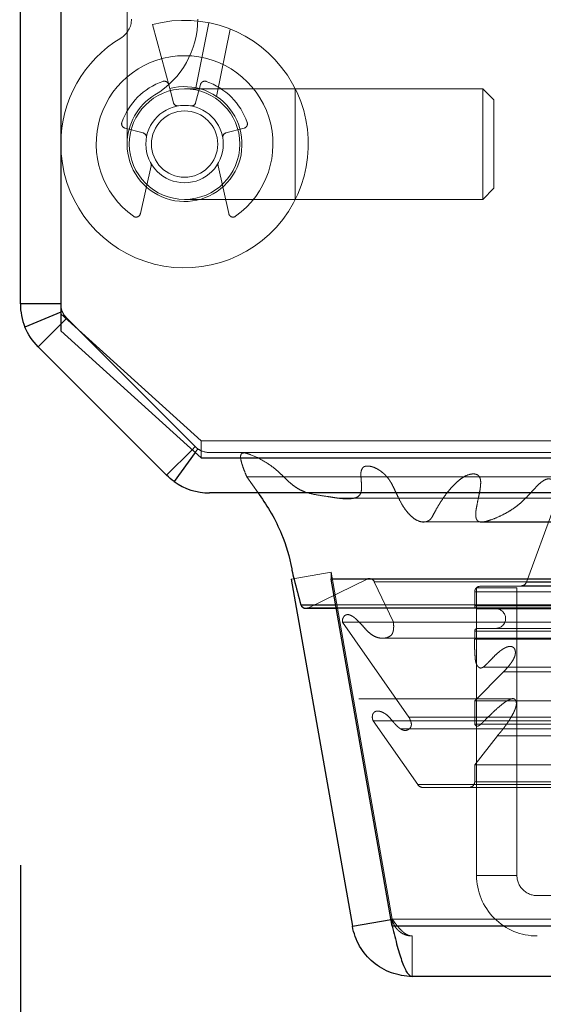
# Model space of a CAD drawing. Header units: inches. Extents: x 0.2 to 10.8, y 0.2 to 8.2.
# Tile 99 of 164: x 2.6716 to 2.7183, y 6.7864 to 6.8741. Entities that reach past the tile are written whole.
import ezdxf

# ---------------------------------------------------------------- set-up
doc = ezdxf.new("R2010")
doc.units = ezdxf.units.IN
doc.header["$MEASUREMENT"] = 0
doc.linetypes.add('HIDDEN', pattern=[0.07500000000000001, 0.05, -0.025])
doc.layers.add('DIMENSIONS', color=140, linetype='Continuous')
doc.styles.add('SLDTEXTSTYLE0', font='TXT', dxfattribs={"width": 0.7})
doc.dimstyles.new('SLDDIMSTYLE1', dxfattribs={"dimtxt": 0.0849609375, "dimasz": 0.13, "dimexe": 0, "dimexo": 0.0625, "dimgap": 0.021240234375, "dimtad": 0, "dimtih": 1, "dimtoh": 1, "dimlfac": 20, "dimrnd": 1e-09, "dimzin": 12, "dimdsep": 46, "dimtxsty": 'SLDTEXTSTYLE0', "dimsah": 1, "dimcen": 0.09, "dimadec": 0, "dimazin": 3, "dimtfac": 1, "dimtmove": 0, "dimatfit": 0, "dimfxl": 0, "dimfrac": 2, "dimtolj": 1, "dimtzin": 12, "dimarcsym": 0})
doc.dimstyles.new('SLDDIMSTYLE2', dxfattribs={"dimtxt": 0.0849609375, "dimasz": 0.13, "dimexe": 0, "dimexo": 0.0625, "dimgap": 0.021240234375, "dimtad": 0, "dimtih": 1, "dimtoh": 1, "dimlfac": 20, "dimrnd": 1e-09, "dimzin": 4, "dimdsep": 46, "dimtxsty": 'SLDTEXTSTYLE0', "dimsah": 1, "dimcen": 0.09, "dimadec": 0, "dimazin": 1, "dimtfac": 1, "dimtofl": 0, "dimtmove": 0, "dimatfit": 3, "dimfxl": 0, "dimfrac": 2, "dimtolj": 1, "dimtzin": 12, "dimarcsym": 0})

# ---------------------------------------------------------------- blocks, each defined once
blk = doc.blocks.new('_D_2')
at = {"layer": 'DIMENSIONS'}
for p, q in [((2.49056341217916, 6.927961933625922), (2.49056341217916, 7.177961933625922)), ((2.66703492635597, 6.927961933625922), (2.36556341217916, 6.927961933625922)), ((2.638548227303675, 6.831928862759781), (2.36556341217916, 6.831928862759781)), ((2.49056341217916, 6.580541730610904), (2.49056341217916, 6.831928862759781)), ((1.953374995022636, 6.580541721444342), (1.924844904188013, 6.580541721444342)), ((1.924844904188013, 6.580541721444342), (1.924844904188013, 6.445510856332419)), ((2.205844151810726, 6.580541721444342), (2.234374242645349, 6.580541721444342)), ((2.234374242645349, 6.580541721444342), (2.234374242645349, 6.445510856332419)), ((2.359016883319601, 6.580541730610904), (2.49056341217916, 6.580541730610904)), ((1.924844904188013, 6.445510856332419), (1.953374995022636, 6.445510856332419)), ((2.234374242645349, 6.445510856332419), (2.205844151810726, 6.445510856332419))]:
    blk.add_line(p, q, dxfattribs=at)
for points in [[(2.49056341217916, 6.927961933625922), (2.51056341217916, 7.057961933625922), (2.47056341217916, 7.057961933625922)], [(2.49056341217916, 6.831928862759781), (2.47056341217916, 6.701928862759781), (2.51056341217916, 6.701928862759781)]]:
    blk.add_solid(points, dxfattribs=at)
at = {"layer": 'DIMENSIONS', "char_height": 0.08333333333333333, "attachment_point": 1, "style": 'SLDTEXTSTYLE0'}
for s, insert in [('1.92', (1.953375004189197, 6.706984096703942)), ('48.8', (1.953374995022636, 6.552933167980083))]:
    blk.add_mtext(s, dxfattribs=dict(at, insert=insert))
blk = doc.blocks.new('_D_3')
at = {"layer": 'DIMENSIONS'}
for p, q in [((2.627102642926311, 7.431928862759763), (1.974771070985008, 7.431928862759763)), ((2.099771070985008, 7.431928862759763), (2.099771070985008, 7.275831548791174)), ((1.938196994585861, 7.121780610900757), (1.909666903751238, 7.121780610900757)), ((1.909666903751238, 7.121780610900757), (1.909666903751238, 6.986749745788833)), ((2.261345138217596, 7.121780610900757), (2.289875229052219, 7.121780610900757)), ((2.289875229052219, 7.121780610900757), (2.289875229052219, 6.986749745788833)), ((1.909666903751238, 6.986749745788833), (1.938196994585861, 6.986749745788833)), ((2.289875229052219, 6.986749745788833), (2.261345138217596, 6.986749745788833)), ((2.099771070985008, 6.831928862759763), (2.099771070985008, 6.967729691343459)), ((2.638548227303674, 6.831928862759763), (1.974771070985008, 6.831928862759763))]:
    blk.add_line(p, q, dxfattribs=at)
for points in [[(2.099771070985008, 7.431928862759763), (2.079771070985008, 7.301928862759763), (2.119771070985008, 7.301928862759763)], [(2.099771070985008, 6.831928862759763), (2.119771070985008, 6.961928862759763), (2.079771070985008, 6.961928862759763)]]:
    blk.add_solid(points, dxfattribs=at)
at = {"layer": 'DIMENSIONS', "char_height": 0.08333333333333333, "attachment_point": 1, "style": 'SLDTEXTSTYLE0'}
for s, insert in [('12.00', (1.9381969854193, 7.248222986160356)), ('304.8', (1.938196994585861, 7.094172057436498))]:
    blk.add_mtext(s, dxfattribs=dict(at, insert=insert))
blk = doc.blocks.new('_D_4')
at = {"layer": 'DIMENSIONS'}
for p, q in [((2.671702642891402, 6.798774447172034), (2.671702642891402, 6.512021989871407)), ((2.75246799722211, 6.754930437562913), (2.75246799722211, 6.512021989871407)), ((2.671702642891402, 6.637021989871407), (2.421702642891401, 6.637021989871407)), ((2.75246799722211, 6.637021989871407), (2.986992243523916, 6.637021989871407)), ((3.102118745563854, 6.637021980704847), (3.073588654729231, 6.637021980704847)), ((3.073588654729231, 6.637021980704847), (3.073588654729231, 6.501991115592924)), ((3.354587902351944, 6.637021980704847), (3.383117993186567, 6.637021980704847)), ((3.383117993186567, 6.637021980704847), (3.383117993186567, 6.501991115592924)), ((3.073588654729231, 6.501991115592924), (3.102118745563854, 6.501991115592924)), ((3.383117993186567, 6.501991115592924), (3.354587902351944, 6.501991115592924))]:
    blk.add_line(p, q, dxfattribs=at)
for points in [[(2.671702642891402, 6.637021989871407), (2.541702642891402, 6.657021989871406), (2.541702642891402, 6.617021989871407)], [(2.75246799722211, 6.637021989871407), (2.88246799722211, 6.617021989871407), (2.88246799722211, 6.657021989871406)]]:
    blk.add_solid(points, dxfattribs=at)
at = {"layer": 'DIMENSIONS', "char_height": 0.08333333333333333, "attachment_point": 1, "style": 'SLDTEXTSTYLE0'}
for s, insert in [('1.62', (3.102118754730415, 6.763464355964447)), ('41.0', (3.102118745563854, 6.609413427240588))]:
    blk.add_mtext(s, dxfattribs=dict(at, insert=insert))

msp = doc.modelspace()

# ---------------------------------------------------------------- linework, layer by layer
at = {"color": 7, "linetype": 'Continuous', "lineweight": 25}
for p, q in [((2.671702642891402, 6.848774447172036), (2.671702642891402, 7.426528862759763)), ((2.675302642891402, 7.426807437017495), (2.675302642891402, 6.84637557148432)), ((2.675302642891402, 6.848774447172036), (2.671702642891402, 6.848774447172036)), ((2.675302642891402, 6.848028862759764), (2.672113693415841, 6.846707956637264)), ((2.675302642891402, 6.846974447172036), (2.673284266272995, 6.844956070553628)), ((2.675302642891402, 6.84637557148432), (2.687802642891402, 6.835046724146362)), ((2.684729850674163, 6.833510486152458), (2.673284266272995, 6.844956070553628)), ((2.686996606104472, 6.835777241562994), (2.684729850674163, 6.833510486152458)), ((2.687259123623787, 6.835539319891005), (2.685391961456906, 6.832947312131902)), ((2.687802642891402, 6.835046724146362), (2.733802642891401, 6.835046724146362)), ((2.732352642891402, 6.831928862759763), (2.688548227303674, 6.831928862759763)), ((2.695832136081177, 6.824247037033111), (2.701282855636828, 6.793334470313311)), ((2.699383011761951, 6.824247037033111), (2.699383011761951, 6.824290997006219)), ((4.443997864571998, 6.824247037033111), (2.699383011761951, 6.824247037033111)), ((2.704833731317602, 6.793334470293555), (2.699383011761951, 6.824247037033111)), ((2.696677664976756, 6.8219669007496), (2.69978506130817, 6.8219669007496)), ((2.69713840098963, 6.821661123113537), (2.699838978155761, 6.821661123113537)), ((2.701282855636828, 6.793334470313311), (2.704726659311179, 6.793941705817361)), ((4.438547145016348, 6.793334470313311), (2.704833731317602, 6.793334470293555)), ((4.436780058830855, 6.788872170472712), (2.706600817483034, 6.788872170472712))]:
    msp.add_line(p, q, dxfattribs=at)
at = {"color": 7, "linetype": 'HIDDEN', "lineweight": 18}
for p, q in [((2.681208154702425, 6.904339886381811), (2.681208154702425, 6.863001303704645)), ((2.683473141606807, 6.873649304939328), (2.685001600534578, 6.867945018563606)), ((2.688491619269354, 6.873810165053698), (2.687331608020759, 6.868019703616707)), ((2.690386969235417, 6.873249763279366), (2.689184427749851, 6.86724700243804)), ((2.689184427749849, 6.867247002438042), (2.690386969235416, 6.873249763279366)), ((2.690386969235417, 6.873249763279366), (2.689184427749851, 6.86724700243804)), ((2.689184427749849, 6.867247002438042), (2.690386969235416, 6.873249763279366)), ((2.690386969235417, 6.873249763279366), (2.689184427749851, 6.86724700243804)), ((2.689184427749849, 6.867247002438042), (2.690386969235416, 6.873249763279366)), ((2.690386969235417, 6.873249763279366), (2.689184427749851, 6.86724700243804)), ((2.689184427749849, 6.867247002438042), (2.690386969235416, 6.873249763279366)), ((2.687314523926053, 6.866689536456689), (2.687749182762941, 6.86831170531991)), ((2.685001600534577, 6.867945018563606), (2.685338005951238, 6.866689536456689)), ((2.696168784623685, 6.867922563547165), (2.686326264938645, 6.867922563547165)), ((2.696168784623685, 6.867922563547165), (2.696168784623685, 6.858080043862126)), ((2.696168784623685, 6.867922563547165), (2.696168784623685, 6.858080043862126)), ((2.696168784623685, 6.867922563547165), (2.696168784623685, 6.858080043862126)), ((2.696168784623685, 6.867922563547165), (2.696168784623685, 6.858080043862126)), ((2.712901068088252, 6.867922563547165), (2.696168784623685, 6.867922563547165)), ((2.712901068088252, 6.867922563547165), (2.712901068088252, 6.858080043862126)), ((2.713885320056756, 6.866938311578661), (2.712901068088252, 6.867922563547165)), ((2.713885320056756, 6.866938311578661), (2.713885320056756, 6.859064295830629)), ((2.682638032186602, 6.863989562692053), (2.68101586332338, 6.864424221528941)), ((2.691636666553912, 6.864424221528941), (2.690014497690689, 6.863989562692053)), ((2.68239221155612, 6.856808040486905), (2.683340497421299, 6.861078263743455)), ((2.689312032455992, 6.861078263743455), (2.690260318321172, 6.856808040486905)), ((2.712901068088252, 6.858080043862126), (2.713885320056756, 6.859064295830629)), ((2.686326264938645, 6.858080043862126), (2.696168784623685, 6.858080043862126)), ((2.696168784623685, 6.858080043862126), (2.712901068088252, 6.858080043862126)), ((2.675439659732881, 6.848085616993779), (2.675302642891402, 6.848028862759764)), ((2.687802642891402, 6.836568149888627), (2.675302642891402, 6.847896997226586)), ((2.675829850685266, 6.8475016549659), (2.675302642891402, 6.846974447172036)), ((2.687274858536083, 6.836055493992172), (2.675829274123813, 6.847501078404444)), ((2.687275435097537, 6.836056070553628), (2.675829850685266, 6.8475016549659)), ((2.687275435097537, 6.836056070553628), (2.686996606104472, 6.835777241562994)), ((2.687496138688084, 6.835868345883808), (2.687259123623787, 6.835539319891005)), ((2.687802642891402, 6.835046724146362), (2.687802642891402, 6.836568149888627)), ((2.687802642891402, 6.836568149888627), (2.733802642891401, 6.836568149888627)), ((2.688548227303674, 6.835528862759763), (2.688546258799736, 6.835528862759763)), ((2.732352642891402, 6.835528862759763), (2.688548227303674, 6.835528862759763)), ((2.691875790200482, 6.83335795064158), (2.732352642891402, 6.833357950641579)), ((2.691875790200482, 6.83335795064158), (2.692888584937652, 6.831928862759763)), ((2.711896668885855, 6.833614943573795), (2.711887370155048, 6.833614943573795)), ((4.431485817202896, 6.833614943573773), (2.711896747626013, 6.833614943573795)), ((2.716780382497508, 6.823989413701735), (2.719234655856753, 6.830704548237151)), ((2.695832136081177, 6.824247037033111), (2.69937744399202, 6.824872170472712)), ((2.69937744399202, 6.824872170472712), (2.704828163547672, 6.793959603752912)), ((4.443997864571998, 6.824872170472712), (2.699383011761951, 6.824872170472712)), ((2.699383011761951, 6.824290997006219), (2.699383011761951, 6.824872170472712)), ((2.704833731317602, 6.793959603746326), (2.699383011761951, 6.824872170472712)), ((2.697357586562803, 6.821711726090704), (2.702648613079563, 6.824292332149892)), ((2.702648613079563, 6.824292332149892), (4.440732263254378, 6.82429233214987)), ((4.440606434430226, 6.824308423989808), (2.702774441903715, 6.824308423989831)), ((2.703226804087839, 6.824021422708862), (4.440154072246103, 6.824021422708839)), ((2.703226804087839, 6.824021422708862), (2.704927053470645, 6.820410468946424)), ((2.703226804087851, 6.824021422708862), (4.440154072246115, 6.824021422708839)), ((2.712668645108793, 6.82361885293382), (2.716316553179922, 6.823661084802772)), ((2.712668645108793, 6.82361885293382), (4.430712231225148, 6.823618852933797)), ((2.712668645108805, 6.82361885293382), (4.43071223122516, 6.823618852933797)), ((2.716316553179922, 6.823661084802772), (4.42706432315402, 6.823661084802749)), ((2.716316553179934, 6.823661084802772), (4.427064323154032, 6.823661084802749)), ((2.716780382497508, 6.823989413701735), (4.426600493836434, 6.823989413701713)), ((2.71678038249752, 6.823989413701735), (4.426600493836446, 6.823989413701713)), ((2.712168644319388, 6.823113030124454), (4.431212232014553, 6.823113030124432)), ((2.712168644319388, 6.82186885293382), (2.712168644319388, 6.823113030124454)), ((2.7121686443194, 6.823113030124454), (4.431212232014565, 6.823113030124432)), ((2.715932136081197, 6.823472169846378), (2.712332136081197, 6.823472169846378)), ((2.712332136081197, 6.823472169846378), (2.712332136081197, 6.797872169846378)), ((2.715932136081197, 6.823472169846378), (2.715932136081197, 6.797872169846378)), ((2.69978506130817, 6.8219669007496), (4.443595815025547, 6.821966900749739)), ((2.712168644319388, 6.82186885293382), (4.431212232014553, 6.821868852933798)), ((2.7121686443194, 6.82186885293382), (4.431212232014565, 6.821868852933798)), ((2.697357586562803, 6.821711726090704), (4.446023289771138, 6.821711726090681)), ((2.697357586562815, 6.821711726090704), (4.44602328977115, 6.821711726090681)), ((2.699838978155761, 6.821661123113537), (4.443541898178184, 6.821661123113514)), ((2.701182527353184, 6.820998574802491), (2.701159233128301, 6.820998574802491)), ((4.442221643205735, 6.820998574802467), (2.701182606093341, 6.82099857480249)), ((2.712418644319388, 6.82161885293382), (4.430962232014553, 6.821618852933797)), ((2.70039877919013, 6.82042907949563), (4.442982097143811, 6.820429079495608)), ((2.70039877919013, 6.820429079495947), (2.706318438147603, 6.81197493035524)), ((2.704927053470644, 6.820410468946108), (4.438453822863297, 6.820410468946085)), ((2.712168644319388, 6.818914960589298), (2.712168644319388, 6.81961885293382)), ((2.712168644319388, 6.81961885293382), (4.431212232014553, 6.819618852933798)), ((2.7121686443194, 6.81961885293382), (4.431212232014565, 6.819618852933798)), ((2.712418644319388, 6.819868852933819), (4.430962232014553, 6.819868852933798)), ((2.703981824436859, 6.818988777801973), (4.4393959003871, 6.81898877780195)), ((2.712168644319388, 6.818914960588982), (4.431212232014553, 6.81891496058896)), ((4.428213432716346, 6.818245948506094), (2.715169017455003, 6.818245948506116)), ((2.712168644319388, 6.813412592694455), (2.714745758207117, 6.816007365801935)), ((2.712909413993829, 6.816412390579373), (4.430488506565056, 6.81641239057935)), ((2.714745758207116, 6.81600736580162), (4.428635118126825, 6.816007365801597)), ((2.714745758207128, 6.81600736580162), (4.428635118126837, 6.816007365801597)), ((2.715633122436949, 6.813603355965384), (2.70185438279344, 6.813603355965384)), ((2.712168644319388, 6.811345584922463), (2.712168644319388, 6.813412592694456)), ((2.712168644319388, 6.813412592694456), (4.431212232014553, 6.813412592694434)), ((4.427753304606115, 6.813603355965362), (2.715633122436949, 6.813603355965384)), ((2.703609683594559, 6.812499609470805), (2.703605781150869, 6.812499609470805)), ((4.439775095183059, 6.812499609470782), (2.703609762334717, 6.812499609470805)), ((2.703136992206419, 6.811624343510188), (4.440243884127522, 6.811624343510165)), ((2.703136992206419, 6.811624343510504), (2.707099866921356, 6.805964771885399)), ((2.706318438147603, 6.811974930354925), (4.437062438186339, 6.811974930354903)), ((2.712168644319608, 6.811345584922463), (4.431212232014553, 6.81134558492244)), ((2.712719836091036, 6.811341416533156), (4.430654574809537, 6.811341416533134)), ((2.70555942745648, 6.810923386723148), (4.437815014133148, 6.810923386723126)), ((2.712168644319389, 6.807724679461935), (2.71418822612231, 6.810309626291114)), ((2.714188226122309, 6.810309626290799), (4.42919265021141, 6.810309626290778)), ((2.712168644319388, 6.807724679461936), (4.431212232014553, 6.807724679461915)), ((2.712168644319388, 6.806205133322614), (2.712168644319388, 6.807724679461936)), ((2.712168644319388, 6.806205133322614), (4.431212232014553, 6.806205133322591)), ((2.7121686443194, 6.806205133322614), (4.431212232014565, 6.806205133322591)), ((2.707099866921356, 6.805964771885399), (4.436281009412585, 6.805964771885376)), ((2.707538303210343, 6.805705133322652), (4.435842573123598, 6.805705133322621)), ((2.712332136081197, 6.797872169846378), (2.715932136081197, 6.797872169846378)), ((2.717732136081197, 6.796072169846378), (2.723582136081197, 6.796072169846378)), ((2.704726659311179, 6.793941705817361), (2.704828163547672, 6.793959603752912)), ((2.704833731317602, 6.793334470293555), (2.704833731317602, 6.793959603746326)), ((4.438547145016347, 6.793959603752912), (2.704833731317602, 6.793959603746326)), ((2.704833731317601, 6.793959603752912), (4.438547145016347, 6.793959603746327)), ((2.704833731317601, 6.793334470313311), (4.438547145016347, 6.793334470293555)), ((4.436780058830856, 6.792472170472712), (2.706600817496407, 6.792472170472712)), ((2.706600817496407, 6.792472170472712), (2.706600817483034, 6.788872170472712))]:
    msp.add_line(p, q, dxfattribs=at)
at = {"color": 7, "linetype": 'HIDDEN', "lineweight": 18, "flags": 128}
for points in [[(4.45141733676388, 6.835419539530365), (3.585613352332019, 6.835419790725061), (2.69197889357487, 6.835419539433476)], [(4.440458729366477, 6.834285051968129), (3.585613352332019, 6.834285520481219), (2.70294991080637, 6.834285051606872)], [(2.700014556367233, 6.831467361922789), (3.500508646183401, 6.831469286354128), (4.443362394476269, 6.831467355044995)], [(2.70001593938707, 6.831467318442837), (3.608248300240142, 6.831467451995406), (4.443360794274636, 6.831467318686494)], [(2.707539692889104, 6.829343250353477), (3.55777150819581, 6.829343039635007), (4.435843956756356, 6.82934325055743)], [(2.71279973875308, 6.829332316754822), (3.55777150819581, 6.829332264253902), (4.43057902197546, 6.829332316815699)]]:
    msp.add_lwpolyline(points, dxfattribs=at)
at = {"color": 7, "linetype": 'HIDDEN', "lineweight": 18}
for radius in [0.004921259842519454, 0.003444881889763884, 0.00295275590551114]:
    msp.add_circle((2.686326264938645, 6.863001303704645), radius, dxfattribs=at)
for centre, radius, start, end in [((2.686326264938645, 6.863001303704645), 0.01102362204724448, 180, 104.9999999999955), ((2.679633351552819, 6.874136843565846), 0.001968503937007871, 301.0075830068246, 0), ((2.679633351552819, 6.874136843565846), 0.007874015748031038, 301.0075830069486, 0), ((2.686326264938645, 6.863001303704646), 0.01102362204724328, 121.0075830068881, 180), ((2.686326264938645, 6.863001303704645), 0.007874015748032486, 305.2609148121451, 234.7390851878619), ((2.686326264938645, 6.863001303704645), 0.005905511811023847, 109.0960437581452, 160.9039562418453), ((2.684523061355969, 6.868209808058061), 0.0003937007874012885, 14.99999999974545, 109.0960437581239), ((2.688129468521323, 6.868209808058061), 0.0003937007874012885, 70.90395624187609, 165.0000000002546), ((2.686326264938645, 6.863001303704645), 0.005905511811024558, 19.09604375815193, 70.90395624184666), ((2.686326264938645, 6.863001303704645), 0.005118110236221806, 180, 104.9999999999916), ((2.686326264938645, 6.863001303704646), 0.005118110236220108, 121.0075830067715, 180.0000000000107), ((2.685718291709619, 6.866791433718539), 0.0003937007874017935, 194.9999999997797, 279.1131578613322), ((2.686934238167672, 6.866791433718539), 0.0003937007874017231, 260.8868421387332, 345.0000000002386), ((2.68111776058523, 6.864804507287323), 0.0003937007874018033, 160.9039562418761, 255.0000000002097), ((2.691534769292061, 6.864804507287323), 0.0003937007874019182, 284.9999999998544, 19.09604375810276), ((2.682536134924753, 6.863609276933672), 0.0003937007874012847, 350.886842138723, 75.00000000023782), ((2.690116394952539, 6.863609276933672), 0.0003937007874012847, 104.9999999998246, 189.1131578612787), ((2.682956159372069, 6.861163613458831), 0.0003937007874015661, 347.4795372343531, 28.60326370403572), ((2.689696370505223, 6.861163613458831), 0.0003937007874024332, 151.3967362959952, 192.5204627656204), ((2.68200787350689, 6.856893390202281), 0.0003937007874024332, 234.7390851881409, 347.4795372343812), ((2.690644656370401, 6.856893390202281), 0.0003937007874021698, 192.5204627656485, 305.2609148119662), ((2.677100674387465, 6.848772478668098), 0.001798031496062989, 180, 225.0000000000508), ((2.688546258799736, 6.837326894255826), 0.001798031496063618, 224.9999999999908, 246.7546438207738), ((2.688548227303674, 6.837328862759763), 0.001800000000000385, 234.2327714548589, 270.0000000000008), ((2.702774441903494, 6.823808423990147), 0.0005000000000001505, 25.21381429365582, 104.575624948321), ((2.712674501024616, 6.823113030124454), 0.0005058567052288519, 90.66328419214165, 180), ((2.716310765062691, 6.824161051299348), 0.0004999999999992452, 270.6632841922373, 339.9234572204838), ((2.712418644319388, 6.82186885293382), 0.0002500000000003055, 180, 270.0000000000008), ((2.697138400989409, 6.822161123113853), 0.0005000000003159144, 270.0000000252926, 295.9999999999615), ((2.714043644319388, 6.82074385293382), 0.0008750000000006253, 270.0000000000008, 90), ((2.712418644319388, 6.81961885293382), 0.0002499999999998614, 90, 180), ((2.711668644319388, 6.806205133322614), 0.000500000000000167, 270.0000000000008, 0), ((2.707538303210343, 6.806205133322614), 0.000500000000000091, 208.732624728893, 270.0000000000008), ((2.717732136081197, 6.797872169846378), 0.005399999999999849, 180, 270.0000000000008), ((2.717732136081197, 6.797872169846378), 0.001800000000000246, 180, 270.0000000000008)]:
    msp.add_arc(centre, radius, start, end, dxfattribs=at)
at = {"color": 7, "linetype": 'Continuous', "lineweight": 25}
for centre, radius, start, end in [((2.688548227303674, 6.837328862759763), 0.005399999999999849, 234.232771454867, 270.0000000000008), ((2.697138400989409, 6.822161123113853), 0.0005000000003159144, 202.8577603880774, 270.0000000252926)]:
    msp.add_arc(centre, radius, start, end, dxfattribs=at)
for points in [[(2.671702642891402, 6.848774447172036), (2.671702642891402, 6.848066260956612), (2.671842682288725, 6.8473622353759), (2.672113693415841, 6.846707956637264)], [(2.673284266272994, 6.844956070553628), (2.672783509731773, 6.845456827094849), (2.672384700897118, 6.84605368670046), (2.672113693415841, 6.846707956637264)], [(2.685391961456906, 6.832947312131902), (2.685156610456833, 6.833116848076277), (2.684934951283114, 6.833305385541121), (2.684729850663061, 6.83351048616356)]]:
    msp.add_open_spline(points, degree=3, dxfattribs=at)
at = {"color": 7, "linetype": 'HIDDEN', "lineweight": 18}
for points in [[(2.675302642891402, 6.848774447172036), (2.675302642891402, 6.848538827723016), (2.675349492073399, 6.84830330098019), (2.675439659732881, 6.848085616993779)], [(2.675829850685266, 6.8475016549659), (2.675662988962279, 6.847668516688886), (2.675529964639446, 6.8478676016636), (2.675439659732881, 6.848085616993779)], [(2.687496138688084, 6.835868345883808), (2.687417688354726, 6.835924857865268), (2.687343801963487, 6.835987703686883), (2.687275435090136, 6.836056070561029)]]:
    msp.add_open_spline(points, degree=3, dxfattribs=at)
for points, knots in [([(2.719234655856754, 6.830704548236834), (2.719294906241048, 6.83084852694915), (2.71940441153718, 6.83111020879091), (2.71953376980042, 6.831477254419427), (2.719617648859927, 6.831774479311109), (2.71965902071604, 6.832025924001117), (2.719676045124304, 6.832248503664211), (2.719653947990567, 6.832467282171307), (2.719585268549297, 6.832673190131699), (2.719471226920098, 6.832855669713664), (2.719285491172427, 6.833012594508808), (2.719023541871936, 6.833158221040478), (2.718661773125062, 6.833214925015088), (2.718282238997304, 6.833047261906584), (2.71789281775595, 6.832717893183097), (2.717479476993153, 6.832273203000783), (2.717012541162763, 6.83177948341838), (2.716594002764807, 6.831340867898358), (2.716160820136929, 6.830946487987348), (2.715669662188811, 6.830569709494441), (2.715053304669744, 6.830174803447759), (2.71432954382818, 6.829809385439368), (2.713637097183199, 6.829529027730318), (2.713074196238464, 6.829358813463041), (2.712716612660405, 6.829313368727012), (2.712502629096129, 6.829387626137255), (2.712384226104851, 6.829492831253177), (2.712307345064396, 6.829633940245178), (2.712272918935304, 6.829802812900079), (2.712260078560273, 6.830003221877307), (2.712267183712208, 6.830247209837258), (2.712319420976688, 6.830582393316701), (2.712410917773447, 6.831063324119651), (2.712525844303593, 6.831591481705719), (2.712627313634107, 6.832089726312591), (2.71268399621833, 6.832473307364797), (2.712707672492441, 6.832791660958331), (2.712703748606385, 6.833049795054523), (2.712649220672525, 6.833263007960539), (2.712547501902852, 6.833444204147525), (2.712410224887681, 6.833550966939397), (2.712195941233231, 6.83362674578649), (2.711836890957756, 6.833633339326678), (2.711359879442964, 6.833478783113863), (2.710852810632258, 6.833147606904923), (2.710388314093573, 6.832730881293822), (2.709934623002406, 6.832234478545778), (2.709495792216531, 6.831668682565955), (2.709072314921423, 6.831033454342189), (2.708721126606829, 6.830443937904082), (2.708474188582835, 6.829944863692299), (2.708310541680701, 6.829680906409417), (2.708202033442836, 6.829553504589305), (2.708089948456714, 6.829477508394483), (2.707946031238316, 6.829401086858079), (2.707735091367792, 6.829339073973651), (2.707392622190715, 6.829336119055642), (2.706963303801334, 6.829499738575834), (2.706511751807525, 6.829840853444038), (2.706089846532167, 6.830302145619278), (2.705685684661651, 6.830892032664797), (2.705351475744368, 6.831538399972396), (2.705086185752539, 6.832123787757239), (2.704883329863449, 6.832544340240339), (2.704726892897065, 6.832839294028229), (2.70456978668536, 6.833094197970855), (2.704378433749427, 6.83333892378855), (2.704136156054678, 6.833598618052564), (2.703865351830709, 6.83383183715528), (2.703576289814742, 6.834027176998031), (2.703278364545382, 6.834181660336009), (2.702977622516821, 6.834289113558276), (2.702665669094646, 6.834334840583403), (2.702412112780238, 6.834316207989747), (2.702233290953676, 6.834219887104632), (2.702143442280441, 6.834101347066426), (2.702079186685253, 6.83394890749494), (2.702039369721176, 6.833775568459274), (2.702019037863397, 6.833616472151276), (2.702036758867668, 6.833419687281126), (2.702054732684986, 6.833125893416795), (2.702088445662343, 6.832758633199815), (2.70210389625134, 6.832389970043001), (2.702075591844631, 6.832095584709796), (2.702004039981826, 6.831826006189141), (2.701779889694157, 6.831579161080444), (2.701446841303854, 6.831453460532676), (2.701048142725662, 6.831403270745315), (2.700636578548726, 6.831403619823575), (2.700228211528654, 6.831438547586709), (2.69981749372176, 6.831492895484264), (2.699405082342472, 6.83155756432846), (2.698746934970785, 6.831664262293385), (2.697953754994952, 6.831761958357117), (2.697147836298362, 6.831974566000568), (2.696584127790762, 6.832219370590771), (2.696173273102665, 6.832474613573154), (2.69580940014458, 6.832751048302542), (2.695467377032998, 6.833058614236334), (2.69513581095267, 6.833388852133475), (2.694796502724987, 6.833719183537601), (2.694237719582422, 6.834223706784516), (2.693386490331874, 6.834788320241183), (2.692522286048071, 6.835234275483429), (2.691954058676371, 6.835431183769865), (2.691750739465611, 6.835489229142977), (2.691605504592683, 6.835496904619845), (2.691496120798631, 6.835479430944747), (2.691406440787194, 6.835431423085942), (2.691329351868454, 6.835339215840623), (2.691313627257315, 6.835144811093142), (2.691335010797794, 6.834902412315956), (2.691407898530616, 6.834605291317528), (2.691521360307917, 6.834259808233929), (2.691678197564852, 6.833831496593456), (2.691805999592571, 6.833525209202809), (2.691875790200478, 6.833357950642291)], [0, 0, 0, 0, 0.00887304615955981, 0.0161267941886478, 0.02174796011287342, 0.02591860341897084, 0.02987558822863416, 0.03354539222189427, 0.03754946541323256, 0.0417996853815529, 0.04628166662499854, 0.05341961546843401, 0.06299658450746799, 0.07323931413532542, 0.08260003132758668, 0.09720883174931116, 0.1117946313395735, 0.1261466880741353, 0.1368719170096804, 0.1507998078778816, 0.1678347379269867, 0.1875614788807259, 0.2086080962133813, 0.2218165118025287, 0.2309010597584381, 0.2350736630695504, 0.2384455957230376, 0.2411794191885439, 0.2441498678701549, 0.2477433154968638, 0.2518385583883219, 0.2570824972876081, 0.2659012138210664, 0.2782939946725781, 0.2865189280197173, 0.293438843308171, 0.2991001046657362, 0.3035105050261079, 0.3070474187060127, 0.3109552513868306, 0.3152941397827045, 0.3187918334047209, 0.3274070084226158, 0.3420059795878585, 0.3552752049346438, 0.3690496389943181, 0.3833209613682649, 0.398162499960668, 0.413634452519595, 0.4297745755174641, 0.4393099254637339, 0.4453683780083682, 0.4483669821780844, 0.4505468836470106, 0.4543749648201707, 0.4597943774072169, 0.466768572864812, 0.4800637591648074, 0.4927991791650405, 0.505002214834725, 0.5198626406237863, 0.5362739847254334, 0.5475829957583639, 0.5565626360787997, 0.5631364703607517, 0.5674049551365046, 0.574742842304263, 0.5823646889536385, 0.5902860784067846, 0.5985304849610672, 0.6063375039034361, 0.6141222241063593, 0.6218978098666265, 0.6298538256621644, 0.6328975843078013, 0.6359322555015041, 0.6390937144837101, 0.642315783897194, 0.6455564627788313, 0.6475397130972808, 0.652793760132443, 0.6612459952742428, 0.6672389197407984, 0.6724199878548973, 0.6768135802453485, 0.6826540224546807, 0.6923838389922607, 0.7026450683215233, 0.7128268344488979, 0.723097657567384, 0.733436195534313, 0.7438265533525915, 0.754262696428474, 0.7831951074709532, 0.8037540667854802, 0.815875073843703, 0.8271342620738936, 0.8374359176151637, 0.8467396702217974, 0.8577644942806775, 0.86808312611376, 0.8775727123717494, 0.907363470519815, 0.9387904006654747, 0.9462852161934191, 0.9513678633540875, 0.9541619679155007, 0.9573459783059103, 0.9596851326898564, 0.9612900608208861, 0.9645195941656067, 0.969422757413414, 0.9744030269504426, 0.9811009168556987, 0.9896795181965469, 1, 1, 1, 1]), ([(2.704927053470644, 6.820410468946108), (2.704935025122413, 6.820346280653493), (2.704950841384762, 6.82021892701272), (2.70495631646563, 6.820028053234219), (2.704948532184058, 6.819845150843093), (2.704925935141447, 6.819675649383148), (2.704888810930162, 6.819524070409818), (2.704835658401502, 6.819394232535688), (2.704760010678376, 6.819274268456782), (2.704592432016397, 6.819144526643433), (2.704317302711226, 6.819014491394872), (2.703936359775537, 6.818968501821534), (2.703501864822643, 6.819035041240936), (2.703103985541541, 6.819220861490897), (2.702743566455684, 6.819491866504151), (2.70240485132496, 6.819846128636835), (2.702090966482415, 6.820211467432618), (2.701796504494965, 6.820522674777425), (2.701558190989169, 6.820743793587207), (2.701363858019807, 6.820898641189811), (2.701091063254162, 6.821059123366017), (2.700809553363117, 6.821145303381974), (2.700570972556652, 6.820994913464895), (2.700469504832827, 6.820859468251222), (2.700407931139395, 6.820708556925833), (2.700376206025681, 6.820558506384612), (2.700391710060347, 6.820469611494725), (2.70039877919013, 6.820429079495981)], [0, 0, 0, 0, 0.0232215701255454, 0.04607306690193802, 0.06793507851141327, 0.08841304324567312, 0.1073706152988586, 0.1249653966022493, 0.1417074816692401, 0.1651210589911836, 0.2142228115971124, 0.2883660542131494, 0.3612387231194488, 0.4313950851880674, 0.4999679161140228, 0.5667291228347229, 0.642148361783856, 0.7038738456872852, 0.751731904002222, 0.7863485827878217, 0.8174192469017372, 0.8972091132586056, 0.9230384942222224, 0.9465894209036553, 0.9676562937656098, 0.9852527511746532, 1, 1, 1, 1]), ([(2.714745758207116, 6.81600736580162), (2.714854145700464, 6.816119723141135), (2.715056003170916, 6.81632897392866), (2.715318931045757, 6.816653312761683), (2.715526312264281, 6.816943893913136), (2.715676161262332, 6.817211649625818), (2.715768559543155, 6.817457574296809), (2.715800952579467, 6.817680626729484), (2.715786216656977, 6.817881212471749), (2.715724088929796, 6.818064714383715), (2.715612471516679, 6.818188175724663), (2.715438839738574, 6.81826126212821), (2.715215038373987, 6.818270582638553), (2.714961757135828, 6.818183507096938), (2.714697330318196, 6.818040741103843), (2.714411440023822, 6.81784385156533), (2.714100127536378, 6.817573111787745), (2.713771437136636, 6.817247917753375), (2.713459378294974, 6.816909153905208), (2.713189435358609, 6.816630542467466), (2.712991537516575, 6.816462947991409), (2.712835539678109, 6.816360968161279), (2.712690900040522, 6.81631943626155), (2.712562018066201, 6.816376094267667), (2.712465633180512, 6.81646303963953), (2.712396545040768, 6.81654898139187), (2.712344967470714, 6.816640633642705), (2.712309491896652, 6.816744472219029), (2.71227233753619, 6.816862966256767), (2.712243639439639, 6.816979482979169), (2.71222204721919, 6.817090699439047), (2.712207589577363, 6.817195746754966), (2.712200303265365, 6.817331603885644), (2.712196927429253, 6.817500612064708), (2.712186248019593, 6.817705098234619), (2.712174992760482, 6.817910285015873), (2.712152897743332, 6.818136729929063), (2.712154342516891, 6.818472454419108), (2.71216294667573, 6.818738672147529), (2.712168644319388, 6.818914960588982)], [0, 0, 0, 0, 0.05461059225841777, 0.1017050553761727, 0.141158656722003, 0.1734475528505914, 0.1995257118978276, 0.2192194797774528, 0.2383100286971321, 0.2563555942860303, 0.2750435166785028, 0.2964640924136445, 0.3300968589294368, 0.364563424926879, 0.4008671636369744, 0.4443196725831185, 0.4937191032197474, 0.5490610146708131, 0.6073173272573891, 0.6521562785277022, 0.6833401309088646, 0.7016403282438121, 0.7234445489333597, 0.7418148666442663, 0.757207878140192, 0.7691491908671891, 0.7773549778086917, 0.7900634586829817, 0.8024455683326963, 0.8142380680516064, 0.8252373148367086, 0.8354531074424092, 0.8449615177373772, 0.8645434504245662, 0.8841319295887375, 0.9037978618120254, 0.9235421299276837, 0.9493698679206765, 1, 1, 1, 1]), ([(2.714188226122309, 6.810309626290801), (2.71424868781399, 6.810374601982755), (2.7143694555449, 6.810504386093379), (2.714543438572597, 6.81071355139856), (2.714711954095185, 6.810928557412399), (2.714874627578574, 6.811147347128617), (2.715031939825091, 6.811366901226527), (2.715183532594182, 6.811589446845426), (2.715329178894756, 6.811817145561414), (2.715486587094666, 6.812079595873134), (2.715641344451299, 6.812365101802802), (2.715771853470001, 6.812662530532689), (2.715853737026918, 6.81291997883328), (2.715890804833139, 6.813130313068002), (2.71587589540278, 6.813300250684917), (2.715830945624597, 6.813444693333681), (2.715750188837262, 6.813556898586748), (2.715624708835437, 6.813619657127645), (2.715473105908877, 6.813603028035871), (2.715329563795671, 6.813552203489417), (2.715010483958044, 6.813409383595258), (2.714446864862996, 6.812992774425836), (2.713792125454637, 6.812394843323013), (2.713258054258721, 6.811870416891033), (2.712941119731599, 6.811553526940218), (2.712735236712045, 6.811334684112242), (2.712566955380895, 6.811210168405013), (2.712440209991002, 6.811150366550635), (2.712336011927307, 6.811152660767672), (2.712259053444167, 6.811210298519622), (2.712203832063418, 6.811276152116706), (2.712179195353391, 6.81132476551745), (2.712168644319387, 6.811345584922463)], [0, 0, 0, 0, 0.03196267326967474, 0.06384306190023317, 0.09557510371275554, 0.1270600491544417, 0.1582197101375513, 0.1891082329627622, 0.2198099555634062, 0.2503837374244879, 0.2921714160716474, 0.3271640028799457, 0.3551312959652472, 0.3760526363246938, 0.390502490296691, 0.4055568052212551, 0.42107129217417, 0.4381167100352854, 0.4626969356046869, 0.4836345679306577, 0.5007231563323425, 0.6025883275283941, 0.7504184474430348, 0.8305027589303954, 0.8762067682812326, 0.9146621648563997, 0.9387349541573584, 0.9563171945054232, 0.9703950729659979, 0.9824137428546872, 0.9924684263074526, 1, 1, 1, 1]), ([(2.715419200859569, 6.813582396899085), (2.71549181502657, 6.813604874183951), (2.715578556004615, 6.813631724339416), (2.715661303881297, 6.813590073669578), (2.71567478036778, 6.813583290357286)], [0, 0, 0, 0, 0.8371379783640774, 1, 1, 1, 1]), ([(2.706318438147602, 6.811974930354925), (2.706348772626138, 6.811904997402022), (2.706403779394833, 6.811778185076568), (2.706470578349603, 6.81160040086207), (2.706511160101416, 6.811458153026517), (2.706542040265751, 6.81131639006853), (2.706511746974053, 6.811139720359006), (2.70640213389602, 6.810955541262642), (2.70623672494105, 6.810828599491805), (2.706037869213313, 6.810767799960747), (2.705853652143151, 6.810783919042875), (2.705696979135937, 6.810841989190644), (2.705565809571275, 6.810915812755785), (2.705459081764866, 6.810990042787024), (2.705376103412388, 6.811054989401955), (2.705247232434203, 6.811167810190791), (2.705072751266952, 6.811350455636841), (2.704845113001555, 6.811611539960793), (2.704643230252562, 6.811863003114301), (2.704427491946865, 6.812092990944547), (2.704173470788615, 6.812291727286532), (2.703876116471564, 6.81244608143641), (2.703558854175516, 6.812524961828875), (2.703307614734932, 6.812486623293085), (2.703156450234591, 6.812346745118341), (2.703098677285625, 6.812243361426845), (2.703062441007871, 6.812123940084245), (2.703047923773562, 6.811994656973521), (2.703055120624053, 6.81186301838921), (2.703082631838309, 6.811733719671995), (2.703118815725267, 6.811660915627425), (2.703136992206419, 6.811624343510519)], [0, 0, 0, 0, 0.03507791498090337, 0.06360823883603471, 0.08573389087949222, 0.09992118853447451, 0.1256758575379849, 0.1579680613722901, 0.1991624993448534, 0.2415502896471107, 0.2782194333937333, 0.3106995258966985, 0.3390023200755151, 0.3627118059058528, 0.3814729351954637, 0.3951231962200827, 0.4533442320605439, 0.5116861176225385, 0.5693972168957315, 0.61759988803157, 0.6755400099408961, 0.7425291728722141, 0.8061651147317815, 0.8706370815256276, 0.8890105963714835, 0.9071321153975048, 0.9254109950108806, 0.9439119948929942, 0.9625291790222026, 0.981177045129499, 1, 1, 1, 1]), ([(2.704828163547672, 6.793959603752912), (2.704840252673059, 6.793900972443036), (2.704864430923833, 6.793783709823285), (2.704922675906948, 6.793613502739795), (2.704996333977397, 6.793449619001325), (2.705086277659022, 6.79329396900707), (2.705191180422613, 6.793148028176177), (2.705310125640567, 6.793013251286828), (2.705474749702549, 6.792860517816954), (2.705696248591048, 6.792705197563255), (2.70598204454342, 6.792572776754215), (2.706286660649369, 6.792488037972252), (2.706496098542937, 6.792477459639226), (2.70660081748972, 6.792472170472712)], [0, 0, 0, 0, 0.07144899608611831, 0.1428979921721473, 0.2143469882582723, 0.2857959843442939, 0.3572449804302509, 0.4286939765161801, 0.5001429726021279, 0.625107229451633, 0.7500714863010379, 0.8750357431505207, 1, 1, 1, 1]), ([(2.706600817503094, 6.792472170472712), (2.706558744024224, 6.792473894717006), (2.706474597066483, 6.792477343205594), (2.706348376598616, 6.792505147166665), (2.70622215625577, 6.792549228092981), (2.706095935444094, 6.792610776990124), (2.705969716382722, 6.79268874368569), (2.70584349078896, 6.792782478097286), (2.70568578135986, 6.792918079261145), (2.705496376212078, 6.793109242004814), (2.705275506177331, 6.793367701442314), (2.70505461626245, 6.79365297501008), (2.704907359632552, 6.793857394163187), (2.704833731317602, 6.793959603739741)], [0, 0, 0, 0, 0.07144899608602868, 0.1428979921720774, 0.2143469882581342, 0.2857959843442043, 0.3572449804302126, 0.4286939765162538, 0.5001429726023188, 0.6251072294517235, 0.7500714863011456, 0.8750357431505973, 1, 1, 1, 1])]:
    msp.add_open_spline(points, degree=3, knots=knots, dxfattribs=at)
at = {"color": 7, "linetype": 'Continuous', "lineweight": 25}
for points, knots in [([(2.692888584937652, 6.831928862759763), (2.692920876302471, 6.831883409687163), (2.693704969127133, 6.830779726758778), (2.694943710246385, 6.82869976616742), (2.695704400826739, 6.826217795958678), (2.69592623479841, 6.824807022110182), (2.696215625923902, 6.823741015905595), (2.696482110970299, 6.82271777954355), (2.696677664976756, 6.821966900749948)], [0, 0, 0, 0, 0.016911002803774, 0.4106297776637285, 0.7032280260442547, 0.7130743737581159, 0.7894461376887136, 1, 1, 1, 1]), ([(2.706600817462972, 6.788872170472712), (2.705972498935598, 6.78887217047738), (2.705344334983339, 6.788982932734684), (2.70416348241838, 6.789412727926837), (2.703611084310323, 6.789731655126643), (2.702648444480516, 6.790539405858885), (2.70223843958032, 6.791028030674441), (2.701610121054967, 6.792116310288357), (2.701391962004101, 6.79271569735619), (2.701282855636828, 6.793334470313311)], [0, 0, 0, 0, 0.25, 0.25, 0.5, 0.5, 0.75, 0.75, 1, 1, 1, 1]), ([(2.704833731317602, 6.793334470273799), (2.704980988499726, 6.79271569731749), (2.705128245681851, 6.792116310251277), (2.705422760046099, 6.791028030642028), (2.705570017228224, 6.79053940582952), (2.705864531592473, 6.78973165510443), (2.706011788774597, 6.789412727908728), (2.706306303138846, 6.788982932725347), (2.70645356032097, 6.788872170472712), (2.706600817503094, 6.788872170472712)], [0, 0, 0, 0, 0.25, 0.25, 0.5, 0.5, 0.75, 0.75, 1, 1, 1, 1])]:
    msp.add_open_spline(points, degree=3, knots=knots, dxfattribs=at)

# ---------------------------------------------------------------- dimensions: what is measured, and where the dimension line sits
at = {"layer": 'DIMENSIONS'}
for base, p1, p2, dimstyle, picture, middle in [((2.099771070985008, 7.431928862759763), (2.688548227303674, 6.831928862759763), (2.677102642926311, 7.431928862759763), 'SLDDIMSTYLE2', '_D_3', (2.099771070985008, 7.121780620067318)), ((2.49056341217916, 6.831928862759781), (2.71703492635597, 6.927961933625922), (2.688548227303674, 6.831928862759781), 'SLDDIMSTYLE1', '_D_2', (2.49056341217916, 6.580541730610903))]:
    dim = msp.add_linear_dim(base=base, p1=p1, p2=p2, angle=90.0000000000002, dimstyle=dimstyle, dxfattribs=at)
    dim.commit()
    dim.dimension.update_dxf_attribs({"geometry": picture, "text_midpoint": middle, "dimtype": 160})
dim = msp.add_linear_dim(base=(2.75246799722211, 6.637021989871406), p1=(2.671702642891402, 6.848774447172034), p2=(2.75246799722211, 6.804930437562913), dimstyle='SLDDIMSTYLE1', dxfattribs=at)
dim.commit()
dim.dimension.update_dxf_attribs({"geometry": '_D_4', "text_midpoint": (3.228353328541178, 6.637021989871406), "dimtype": 160})

doc.saveas('drawing.dxf')
